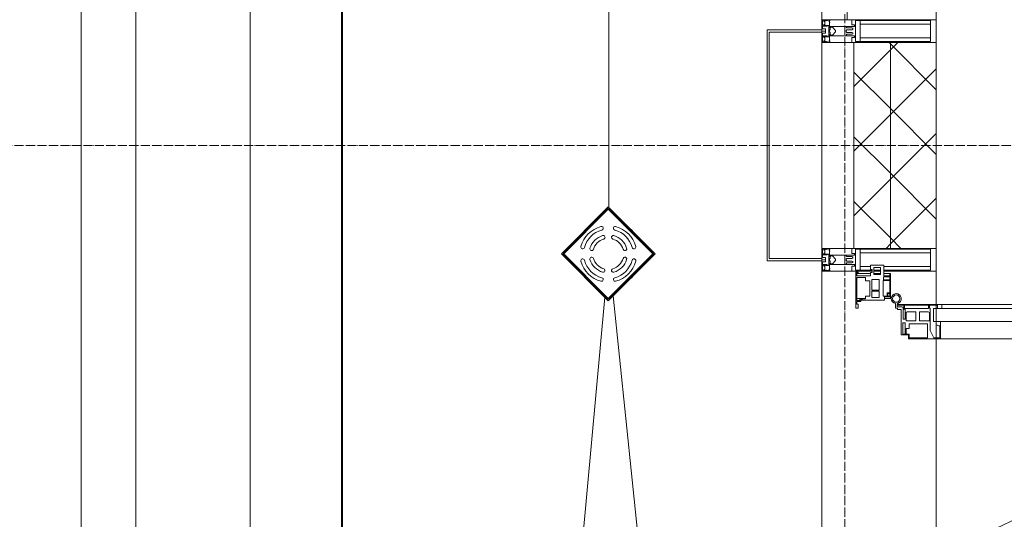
# Model space of a CAD drawing. Header units: millimetres. Extents: x 5617 to 110067, y 7718 to 195801.
# Tile 9 of 81: x 27859 to 30012, y 21382 to 22475. Entities that reach past the tile are written whole.
import ezdxf

# ---------------------------------------------------------------- set-up
doc = ezdxf.new("R2010")
doc.units = ezdxf.units.MM
doc.linetypes.add('ADSK_Линия сетки', pattern=[25, 20, -2.5, 0, -2.5])
doc.linetypes.add('Линия сетки', pattern=[25, 20, -2.5, 0, -2.5])
for name, color, linetype, lineweight in [('Арматура трубопроводов', 7, 'Continuous', 18), ('Двери', 7, 'Continuous', 18), ('Импосты витража', 7, 'Continuous', 18), ('Колонны', 7, 'Continuous', 18), ('Оси', 7, 'Continuous', 9), ('Панели витража', 7, 'Continuous', 18), ('Перекрытия', 7, 'Continuous', 18), ('Сантехнические приборы', 7, 'Continuous', 18), ('Стены', 7, 'Continuous', 18), ('Стены разрез', 7, 'Continuous', 40), ('Стены штриховка', 7, 'Continuous', 40), ('Элементы узлов', 7, 'Continuous', 18)]:
    doc.layers.add(name, color=color, linetype=linetype, lineweight=lineweight)
pattern_1 = [(45, (0, 0), (-70.71068, 70.71068), []), (135, (0, 0), (-70.71068, -70.71068), [])]

# ---------------------------------------------------------------- blocks, each defined once
blk = doc.blocks.new('Rectangular Mullion - R_StandardFrame_50Wx250H-5953662-МКСС_К4_L14_48_300_')
at = {"layer": 'Импосты витража', "color": 253, "lineweight": 5, "true_color": 0xaaaaaa}
for p, q in [((95600, 26047.5), (95600, 24250)), ((95850, 26047.5), (95850, 24250))]:
    blk.add_line(p, q, dxfattribs=at)
blk = doc.blocks.new('A_SLK_PAN_Type1 - Прямой тип панели-6537308-МКСС_К4_L14_48_300_')
at = {"layer": 'Колонны', "lineweight": 5}
for p, q in [((-252.5, 120), (252.5, 120)), ((-252.5, 0), (-252.5, 120)), ((-247.5, 115), (-247.5, 0)), ((247.5, 115), (-247.5, 115)), ((247.5, 0), (247.5, 115)), ((252.5, 120), (252.5, 0)), ((-247.5, 0), (-252.5, 0)), ((252.5, 0), (247.5, 0))]:
    blk.add_line(p, q, dxfattribs=at)
blk = doc.blocks.new('System Panel - A_PAN_Glass-7497705-МКСС_К4_L14_48_300_')
at = {"layer": 'Панели витража', "color": 253, "lineweight": 5, "true_color": 0xaaaaaa}
for p, q in [((-512.5, 55), (-512.5, 0)), ((512.5, 55), (-498.5, 55)), ((512.5, 0), (512.5, 55)), ((-512.5, 0), (512.5, 0))]:
    blk.add_line(p, q, dxfattribs=at)
blk = doc.blocks.new('Rectangular Mullion - R_StandardFrame_50Wx250H-5937380-МКСС_К4_L14_48_300_')
at = {"layer": 'Импосты витража', "color": 253, "lineweight": 5, "true_color": 0xaaaaaa}
for p, q in [((97350, 22450), (97350, 23475)), ((97100, 22452.5), (97100, 22475))]:
    blk.add_line(p, q, dxfattribs=at)
blk = doc.blocks.new('A_PAN_ALU_Door_Double - EXT_1_Double_EQ п-6_1-7494344-МКСС_К4_L14_48_300_')
at = {"layer": 'Двери', "color": 253, "lineweight": 5, "true_color": 0xaaaaaa}
for p, q in [((-535, 610.6), (-535, 710.1)), ((-535, 710.1), (-529.9, 710.1)), ((-535, 610.6), (-535, 710.1)), ((-535, 710.1), (-529.9, 710.1)), ((-532.9, 701.5), (-532.9, 693.6)), ((-531, 701.5), (-532.9, 701.5)), ((-532.9, 701.5), (-532.9, 693.6)), ((-531, 701.5), (-532.9, 701.5)), ((-532.9, 693.6), (-524.2, 693.6)), ((-532.9, 693.6), (-524.2, 693.6)), ((-532.9, 691.9), (-532.9, 639.4)), ((-525.9, 691.9), (-532.9, 691.9)), ((-532.9, 691.9), (-532.9, 639.4)), ((-525.9, 691.9), (-532.9, 691.9)), ((-531, 700.2), (-531, 701.5)), ((-531, 700.2), (-531, 701.5)), ((-529.9, 700.2), (-531, 700.2)), ((-529.9, 700.2), (-531, 700.2)), ((-529.9, 710.1), (-529.9, 700.2)), ((-529.9, 710.1), (-529.9, 700.2)), ((-525.9, 639.4), (-525.9, 691.9)), ((-525.9, 639.4), (-525.9, 691.9)), ((-524.2, 693.6), (-524.2, 690.6)), ((-524.2, 693.6), (-524.2, 690.6)), ((-524.2, 690.6), (-494.8, 690.6)), ((-524.2, 690.6), (-494.8, 690.6)), ((-494.8, 696.1), (-469.8, 696.1)), ((-494.8, 690.6), (-494.8, 696.1)), ((-494.8, 696.1), (-469.8, 696.1)), ((-494.8, 690.6), (-494.8, 696.1)), ((-469.8, 696.1), (-469.8, 693.1)), ((-469.8, 696.1), (-469.8, 693.1)), ((-469.8, 693.1), (-468.4, 693.1)), ((-469.8, 693.1), (-468.4, 693.1)), ((-468.4, 693.1), (-468.4, 683.5)), ((-468.4, 693.1), (-468.4, 683.5)), ((469.8, 693.1), (468.4, 693.1)), ((468.4, 693.1), (468.4, 683.5)), ((469.8, 693.1), (468.4, 693.1)), ((468.4, 693.1), (468.4, 683.5)), ((494.8, 696.1), (469.8, 696.1)), ((469.8, 696.1), (469.8, 693.1)), ((494.8, 696.1), (469.8, 696.1)), ((469.8, 696.1), (469.8, 693.1)), ((494.8, 690.6), (494.8, 696.1)), ((494.8, 690.6), (494.8, 696.1)), ((524.2, 690.6), (494.8, 690.6)), ((524.2, 690.6), (494.8, 690.6)), ((532.9, 693.6), (524.2, 693.6)), ((524.2, 693.6), (524.2, 690.6)), ((532.9, 693.6), (524.2, 693.6)), ((524.2, 693.6), (524.2, 690.6)), ((525.9, 639.4), (525.9, 691.9)), ((525.9, 691.9), (532.9, 691.9)), ((525.9, 639.4), (525.9, 691.9)), ((525.9, 691.9), (532.9, 691.9)), ((535, 710.1), (529.9, 710.1)), ((529.9, 710.1), (529.9, 700.2)), ((535, 710.1), (529.9, 710.1)), ((529.9, 710.1), (529.9, 700.2)), ((529.9, 700.2), (531, 700.2)), ((529.9, 700.2), (531, 700.2)), ((531, 700.2), (531, 701.5)), ((531, 701.5), (532.9, 701.5)), ((531, 700.2), (531, 701.5)), ((531, 701.5), (532.9, 701.5)), ((532.9, 701.5), (532.9, 693.6)), ((532.9, 701.5), (532.9, 693.6)), ((532.9, 691.9), (532.9, 639.4)), ((532.9, 691.9), (532.9, 639.4)), ((535, 610.6), (535, 710.1)), ((535, 610.6), (535, 710.1)), ((-517.3, 688.8), (-518.9, 686.1)), ((-517.3, 688.8), (-518.9, 686.1)), ((-518.9, 686.1), (-518.9, 667.1)), ((-518.9, 686.1), (-518.9, 667.1)), ((-499, 688.8), (-517.3, 688.8)), ((-499, 688.8), (-517.3, 688.8)), ((-499, 667.1), (-499, 688.8)), ((-499, 667.1), (-499, 688.8)), ((-482.5, 681.7), (-492.6, 681.7)), ((-482.5, 681.7), (-492.6, 681.7)), ((-492.6, 681.7), (-492.6, 642.2)), ((-492.6, 681.7), (-492.6, 642.2)), ((-482.4, 688.4), (-482.5, 681.7)), ((-482.4, 688.4), (-482.5, 681.7)), ((-470, 688.4), (-482.4, 688.4)), ((-470, 688.4), (-482.4, 688.4)), ((-470, 681.8), (-470, 688.4)), ((-470, 681.8), (-470, 688.4)), ((-461.9, 681.8), (-470, 681.8)), ((-461.9, 681.8), (-470, 681.8)), ((-468.4, 683.5), (-459.5, 683.5)), ((-468.4, 683.5), (-459.5, 683.5)), ((-461.9, 642.2), (-461.9, 681.8)), ((-461.9, 642.2), (-461.9, 681.8)), ((-459.5, 683.5), (-459.5, 613.6)), ((-459.5, 683.5), (-459.5, 613.6)), ((468.4, 683.5), (459.5, 683.5)), ((459.5, 683.5), (459.5, 613.6)), ((468.4, 683.5), (459.5, 683.5)), ((459.5, 683.5), (459.5, 613.6)), ((461.8, 642.2), (461.8, 681.8)), ((461.8, 681.8), (470, 681.8)), ((461.8, 642.2), (461.8, 681.8)), ((461.8, 681.8), (470, 681.8)), ((470, 681.8), (470, 688.4)), ((470, 688.4), (482.4, 688.4)), ((470, 681.8), (470, 688.4)), ((470, 688.4), (482.4, 688.4)), ((482.4, 688.4), (482.5, 681.7)), ((482.4, 688.4), (482.5, 681.7)), ((482.5, 681.7), (492.6, 681.7)), ((482.5, 681.7), (492.6, 681.7)), ((492.6, 681.7), (492.6, 642.2)), ((492.6, 681.7), (492.6, 642.2)), ((499, 667.1), (499, 688.8)), ((499, 688.8), (517.3, 688.8)), ((499, 667.1), (499, 688.8)), ((499, 688.8), (517.3, 688.8)), ((517.3, 688.8), (518.9, 686.1)), ((517.3, 688.8), (518.9, 686.1)), ((518.9, 686.1), (518.9, 667.1)), ((518.9, 686.1), (518.9, 667.1)), ((-518.9, 667.1), (-499, 667.1)), ((-518.9, 667.1), (-499, 667.1)), ((-518.9, 659.2), (-518.9, 640.2)), ((-499, 659.2), (-518.9, 659.2)), ((-518.9, 659.2), (-518.9, 640.2)), ((-499, 659.2), (-518.9, 659.2)), ((-499, 637.5), (-499, 659.2)), ((-499, 637.5), (-499, 659.2)), ((518.9, 667.1), (499, 667.1)), ((518.9, 667.1), (499, 667.1)), ((499, 659.2), (518.9, 659.2)), ((499, 637.5), (499, 659.2)), ((499, 659.2), (518.9, 659.2)), ((499, 637.5), (499, 659.2)), ((518.9, 659.2), (518.9, 640.2)), ((518.9, 659.2), (518.9, 640.2)), ((-535, 244.2), (-535, 628.6)), ((-532.9, 639.4), (-525.9, 639.4)), ((-532.9, 639.4), (-525.9, 639.4)), ((-532.9, 637.7), (-532.9, 619.7)), ((-526.6, 637.7), (-532.9, 637.7)), ((-532.9, 637.7), (-532.9, 619.7)), ((-526.6, 637.7), (-532.9, 637.7)), ((-526.6, 635.7), (-526.6, 637.7)), ((-526.6, 635.7), (-526.6, 637.7)), ((-477.6, 635.7), (-526.6, 635.7)), ((-477.6, 635.7), (-526.6, 635.7)), ((-525.9, 628.6), (-497.2, 628.6)), ((-525.9, 244.2), (-525.9, 628.6)), ((-518.9, 640.2), (-517.3, 637.5)), ((-518.9, 640.2), (-517.3, 637.5)), ((-517.3, 637.5), (-499, 637.5)), ((-517.3, 637.5), (-499, 637.5)), ((-497.2, 628.6), (-497.2, 244.2)), ((-492.6, 642.2), (-461.9, 642.2)), ((-492.6, 642.2), (-461.9, 642.2)), ((-461.8, 628.1), (-477.6, 635.7)), ((-461.8, 628.1), (-477.6, 635.7)), ((-461.8, 615.1), (-461.8, 628.1)), ((-461.8, 615.1), (-461.8, 628.1)), ((461.8, 628.1), (477.6, 635.7)), ((461.8, 628.1), (477.6, 635.7)), ((461.8, 615.1), (461.8, 628.1)), ((461.8, 615.1), (461.8, 628.1)), ((492.6, 642.2), (461.8, 642.2)), ((492.6, 642.2), (461.8, 642.2)), ((477.6, 635.7), (526.6, 635.7)), ((477.6, 635.7), (526.6, 635.7)), ((497.2, 628.6), (497.2, 244.2)), ((525.9, 628.6), (497.2, 628.6)), ((517.3, 637.5), (499, 637.5)), ((517.3, 637.5), (499, 637.5)), ((518.9, 640.2), (517.3, 637.5)), ((518.9, 640.2), (517.3, 637.5)), ((532.9, 639.4), (525.9, 639.4)), ((532.9, 639.4), (525.9, 639.4)), ((525.9, 244.2), (525.9, 628.6)), ((526.6, 635.7), (526.6, 637.7)), ((526.6, 637.7), (532.9, 637.7)), ((526.6, 635.7), (526.6, 637.7)), ((526.6, 637.7), (532.9, 637.7)), ((532.9, 637.7), (532.9, 619.7)), ((532.9, 637.7), (532.9, 619.7)), ((535, 244.2), (535, 628.6)), ((-525.9, 610.6), (-535, 610.6)), ((-525.9, 610.6), (-535, 610.6)), ((-532.9, 619.7), (-525.9, 619.7)), ((-532.9, 619.7), (-525.9, 619.7)), ((-525.9, 619.7), (-525.9, 610.6)), ((-525.9, 619.7), (-525.9, 610.6)), ((-497.2, 623.2), (-490.6, 623.2)), ((-497.2, 613.6), (-497.2, 623.2)), ((-497.2, 623.2), (-490.6, 623.2)), ((-497.2, 613.6), (-497.2, 623.2)), ((-459.5, 613.6), (-497.2, 613.6)), ((-459.5, 613.6), (-497.2, 613.6)), ((-490.6, 623.2), (-488.3, 617.1)), ((-490.6, 623.2), (-488.3, 617.1)), ((-488.3, 617.1), (-488.3, 615.1)), ((-488.3, 617.1), (-488.3, 615.1)), ((-488.3, 615.1), (-461.8, 615.1)), ((-488.3, 615.1), (-461.8, 615.1)), ((-459.5, 613.6), (-459.5, 259.2)), ((459.5, 613.6), (497.2, 613.6)), ((459.5, 613.6), (497.2, 613.6)), ((459.5, 613.6), (459.5, 259.2)), ((488.3, 615.1), (461.8, 615.1)), ((488.3, 615.1), (461.8, 615.1)), ((490.6, 623.2), (488.3, 617.1)), ((490.6, 623.2), (488.3, 617.1)), ((488.3, 617.1), (488.3, 615.1)), ((488.3, 617.1), (488.3, 615.1)), ((497.2, 623.2), (490.6, 623.2)), ((497.2, 623.2), (490.6, 623.2)), ((497.2, 613.6), (497.2, 623.2)), ((497.2, 613.6), (497.2, 623.2)), ((532.9, 619.7), (525.9, 619.7)), ((525.9, 619.7), (525.9, 610.6)), ((532.9, 619.7), (525.9, 619.7)), ((525.9, 619.7), (525.9, 610.6)), ((525.9, 610.6), (535, 610.6)), ((525.9, 610.6), (535, 610.6)), ((-535, 262.2), (-525.9, 262.2)), ((-535, 164.2), (-535, 262.2)), ((-525.9, 262.2), (-525.9, 253.1)), ((-497.2, 259.2), (-459.5, 259.2)), ((-497.2, 249.6), (-497.2, 259.2)), ((-459.5, 259.2), (-459.5, 189.3)), ((497.2, 259.2), (459.5, 259.2)), ((459.5, 259.2), (459.5, 189.3)), ((497.2, 249.6), (497.2, 259.2)), ((535, 262.2), (525.9, 262.2)), ((525.9, 262.2), (525.9, 253.1)), ((535, 164.2), (535, 262.2)), ((-532.9, 253.1), (-532.9, 235.1)), ((-525.9, 253.1), (-532.9, 253.1)), ((-526.6, 237), (-477.6, 237)), ((-526.6, 235.1), (-526.6, 237)), ((-525.9, 244.2), (-497.2, 244.2)), ((-490.6, 249.6), (-497.2, 249.6)), ((-488.3, 255.7), (-490.6, 249.6)), ((-488.3, 257.7), (-488.3, 255.7)), ((-461.8, 257.7), (-488.3, 257.7)), ((-477.6, 237), (-461.8, 244.7)), ((-461.8, 244.7), (-461.8, 257.7)), ((461.8, 244.7), (461.8, 257.7)), ((461.8, 257.7), (488.3, 257.7)), ((477.6, 237), (461.8, 244.7)), ((526.6, 237), (477.6, 237)), ((488.3, 257.7), (488.3, 255.7)), ((488.3, 255.7), (490.6, 249.6)), ((490.6, 249.6), (497.2, 249.6)), ((525.9, 244.2), (497.2, 244.2)), ((525.9, 253.1), (532.9, 253.1)), ((526.6, 235.1), (526.6, 237)), ((532.9, 253.1), (532.9, 235.1)), ((-532.9, 235.1), (-526.6, 235.1)), ((-532.9, 233.4), (-532.9, 180.9)), ((-525.9, 233.4), (-532.9, 233.4)), ((-525.9, 180.9), (-525.9, 233.4)), ((-517.3, 235.3), (-518.9, 232.6)), ((-518.9, 232.6), (-518.9, 213.6)), ((-499, 235.3), (-517.3, 235.3)), ((-499, 213.6), (-499, 235.3)), ((-492.6, 230.6), (-492.6, 191)), ((-461.9, 230.6), (-492.6, 230.6)), ((-461.9, 191), (-461.9, 230.6)), ((461.8, 191), (461.8, 230.6)), ((461.8, 230.6), (492.6, 230.6)), ((492.6, 230.6), (492.6, 191)), ((499, 213.6), (499, 235.3)), ((499, 235.3), (517.3, 235.3)), ((517.3, 235.3), (518.9, 232.6)), ((518.9, 232.6), (518.9, 213.6)), ((525.9, 233.4), (532.9, 233.4)), ((525.9, 180.9), (525.9, 233.4)), ((532.9, 235.1), (526.6, 235.1)), ((532.9, 233.4), (532.9, 180.9)), ((-518.9, 213.6), (-499, 213.6)), ((-518.9, 205.7), (-518.9, 186.7)), ((-499, 205.7), (-518.9, 205.7)), ((-499, 184), (-499, 205.7)), ((518.9, 213.6), (499, 213.6)), ((499, 205.7), (518.9, 205.7)), ((499, 184), (499, 205.7)), ((518.9, 205.7), (518.9, 186.7)), ((-532.9, 180.9), (-525.9, 180.9)), ((-532.9, 179.2), (-532.9, 164.2)), ((-524.2, 179.2), (-532.9, 179.2)), ((-529.9, 164.2), (-529.9, 174.5)), ((-526.8, 177.5), (-502.6, 177.5)), ((-524.2, 182.2), (-524.2, 179.2)), ((-502.6, 182.2), (-524.2, 182.2)), ((-523.7, 173.3), (-523.7, 165.6)), ((-468.4, 173.3), (-523.7, 173.3)), ((-518.9, 186.7), (-517.3, 184)), ((-517.3, 184), (-499, 184)), ((-502.6, 177.5), (-502.6, 182.2)), ((-494.8, 182.2), (-494.8, 176.7)), ((-469.8, 182.2), (-494.8, 182.2)), ((-494.8, 176.7), (-469.8, 176.7)), ((-492.6, 191), (-482.5, 191)), ((-482.5, 191), (-482.4, 184.4)), ((-482.4, 184.4), (-470, 184.4)), ((-470, 191), (-461.9, 191)), ((-470, 184.4), (-470, 191)), ((-469.8, 176.7), (-469.8, 182.2)), ((-468.4, 189.3), (-468.4, 173.3)), ((-459.5, 189.3), (-468.4, 189.3)), ((459.5, 189.3), (468.4, 189.3)), ((470, 191), (461.8, 191)), ((468.4, 189.3), (468.4, 173.3)), ((468.4, 173.3), (523.7, 173.3)), ((469.8, 182.2), (494.8, 182.2)), ((469.8, 176.7), (469.8, 182.2)), ((494.8, 176.7), (469.8, 176.7)), ((470, 184.4), (470, 191)), ((482.4, 184.4), (470, 184.4)), ((482.5, 191), (482.4, 184.4)), ((492.6, 191), (482.5, 191)), ((494.8, 182.2), (494.8, 176.7)), ((517.3, 184), (499, 184)), ((502.6, 177.5), (502.6, 182.2)), ((502.6, 182.2), (524.2, 182.2)), ((526.8, 177.5), (502.6, 177.5)), ((518.9, 186.7), (517.3, 184)), ((523.7, 173.3), (523.7, 165.6)), ((524.2, 182.2), (524.2, 179.2)), ((524.2, 179.2), (532.9, 179.2)), ((532.9, 180.9), (525.9, 180.9)), ((529.9, 164.2), (529.9, 174.5)), ((532.9, 179.2), (532.9, 164.2)), ((-526.4, 160.7), (-536.6, 160.7)), ((-532.9, 164.2), (-529.9, 164.2)), ((-526.4, 165.6), (-526.4, 160.7)), ((-523.7, 165.6), (-526.4, 165.6)), ((523.7, 165.6), (526.4, 165.6)), ((526.4, 165.6), (526.4, 160.7)), ((526.4, 160.7), (536.6, 160.7)), ((532.9, 164.2), (529.9, 164.2))]:
    blk.add_line(p, q, dxfattribs=at)
at = {"layer": 'Двери', "lineweight": 5}
for p, q in [((-548.9, 672.9), (-577.7, 671.9)), ((-548.9, 674.8), (-548.9, 647.2)), ((-534.9, 677.3), (-546.4, 677.3)), ((534.9, 677.3), (546.4, 677.3)), ((548.9, 674.8), (548.9, 647.2)), ((548.9, 672.9), (577.7, 671.9)), ((-575.8, 650), (-548.9, 649)), ((575.8, 650), (548.9, 649)), ((-611.4, 636.9), (-611.4, 562.8)), ((-591.4, 562.8), (-591.4, 635)), ((-546.4, 644.8), (-534.9, 644.8)), ((546.4, 644.8), (534.9, 644.8)), ((591.4, 562.8), (591.4, 635)), ((611.4, 636.9), (611.4, 562.8)), ((-556.4, 547.8), (-576.4, 547.8)), ((-556.4, 527.8), (-556.4, 547.8)), ((556.4, 527.8), (556.4, 547.8)), ((556.4, 547.8), (576.3, 547.8)), ((-576.4, 527.8), (-556.4, 527.8)), ((576.3, 527.8), (556.4, 527.8))]:
    blk.add_line(p, q, dxfattribs=at)
at = {"layer": 'Двери', "color": 254, "lineweight": 5, "true_color": 0xd4d4d4}
for centre, start, end in [((-547.5, 162.6), 359.2653, 89.0204), ((547.5, 162.6), 90.9796, 180.7347)]:
    blk.add_arc(centre, 547.5, start, end, dxfattribs=at)
at = {"layer": 'Двери', "lineweight": 5}
for centre, radius, start, end in [((-576.4, 636.9), 35, 92.1945, 180), ((-546.4, 674.8), 2.5, 90, 180), ((546.4, 674.8), 2.5, 360, 90), ((576.3, 636.9), 35, 360, 87.8055), ((-576.4, 635), 15, 87.8056, 180), ((-546.4, 647.2), 2.5, 180, 270), ((546.4, 647.2), 2.5, 270, 360), ((576.3, 635), 15, 0, 92.1944), ((-576.4, 562.8), 35, 180, 270), ((-576.4, 562.8), 15, 180, 270), ((576.3, 562.8), 35, 270, 360), ((576.3, 562.8), 15, 270, 360)]:
    blk.add_arc(centre, radius, start, end, dxfattribs=at)
at = {"layer": 'Двери', "color": 253, "lineweight": 5, "true_color": 0xaaaaaa}
for centre, radius, start, end in [((-547.5, 162.7), 11, 16.047, 350.0284), ((-526.8, 174.5), 3, 90, 180), ((526.8, 174.5), 3, 360, 90), ((547.5, 162.7), 11, 189.9716, 163.953), ((-547.5, 162.6), 8, 90, 270), ((-547.5, 162.6), 8, 270, 90), ((-535, 166.3), 2.03, 196.0721, 270), ((535, 166.3), 2.03, 270, 343.9279), ((547.5, 162.6), 8, 90, 270), ((547.5, 162.6), 8, 270, 90)]:
    blk.add_arc(centre, radius, start, end, dxfattribs=at)
at = {"layer": 'Панели витража', "color": 253, "lineweight": 5, "true_color": 0xaaaaaa}
for p, q in [((-597.1, 135.1), (-620.5, 135.1)), ((-620.5, 135.1), (-620.5, 106.6)), ((-551.5, 150), (-602.5, 150)), ((-602.5, 150), (-602.5, 148.5)), ((-602.5, 148.5), (-597.1, 148.5)), ((-602.5, 148.5), (-602.5, 135.1)), ((-597.1, 148.5), (-597.1, 135.1)), ((-595.5, 134.5), (-595.5, 148.2)), ((-595.5, 148.2), (-588.5, 148.2)), ((-588.5, 134.5), (-595.5, 134.5)), ((-588.5, 148.2), (-588.5, 134.5)), ((-587.1, 134.2), (-587.1, 148.4)), ((-587.1, 148.4), (-560.1, 148.4)), ((-553.1, 134.2), (-587.1, 134.2)), ((-560.1, 148.4), (-560.1, 142.8)), ((-560.1, 142.8), (-553.1, 142.8)), ((-558.8, 148.7), (-552.8, 148.7)), ((-558.8, 144.4), (-558.8, 148.7)), ((-552.8, 144.4), (-558.8, 144.4)), ((-553.1, 142.8), (-553.1, 134.2)), ((-552.8, 148.7), (-552.8, 144.4)), ((-551.5, 136.5), (-551.5, 150)), ((-547.5, 150), (-551.5, 150)), ((-544.5, 136.5), (-551.5, 136.5)), ((-547.5, 136.5), (-547.5, 150)), ((-544.5, 84.8), (-544.5, 136.5)), ((551.5, 136.5), (544.5, 136.5)), ((544.5, 136.5), (544.5, 84.8)), ((547.5, 150), (547.5, 136.5)), ((551.5, 150), (547.5, 150)), ((602.5, 150), (551.5, 150)), ((551.5, 150), (551.5, 136.5)), ((552.8, 144.4), (552.8, 148.7)), ((552.8, 148.7), (558.8, 148.7)), ((558.8, 144.4), (552.8, 144.4)), ((553.1, 134.2), (553.1, 142.8)), ((553.1, 142.8), (560.1, 142.8)), ((587.1, 134.2), (553.1, 134.2)), ((558.8, 148.7), (558.8, 144.4)), ((560.1, 142.8), (560.1, 148.4)), ((560.1, 148.4), (587.1, 148.4)), ((587.1, 148.4), (587.1, 134.2)), ((588.5, 148.2), (595.5, 148.2)), ((588.5, 134.5), (588.5, 148.2)), ((595.5, 134.5), (588.5, 134.5)), ((595.5, 148.2), (595.5, 134.5)), ((597.1, 135.1), (597.1, 148.5)), ((597.1, 148.5), (602.5, 148.5)), ((620.5, 135.1), (597.1, 135.1)), ((602.5, 148.5), (602.5, 150)), ((602.5, 135.1), (602.5, 148.5)), ((620.5, 106.6), (620.5, 135.1)), ((-615.4, 113.4), (-615.4, 128.4)), ((-615.4, 128.4), (-600.4, 128.4)), ((-600.4, 113.4), (-615.4, 113.4)), ((-611.5, 106.6), (-611.5, 110.1)), ((-611.5, 110.1), (-604.5, 110.1)), ((-604.5, 110.1), (-604.5, 106.6)), ((-602.5, 128.4), (-602.5, 113.4)), ((-600.4, 128.4), (-600.4, 113.4)), ((-589.1, 108.8), (-589.1, 125)), ((-589.1, 125), (-566.4, 125)), ((-566.4, 108.8), (-589.1, 108.8)), ((-566.4, 125), (-566.4, 108.8)), ((-564.2, 108.8), (-564.2, 125)), ((-564.2, 125), (-549.9, 125)), ((-549.9, 108.8), (-564.2, 108.8)), ((-549.9, 125), (-549.9, 108.8)), ((549.9, 125), (564.2, 125)), ((549.9, 108.8), (549.9, 125)), ((564.2, 108.8), (549.9, 108.8)), ((564.2, 125), (564.2, 108.8)), ((566.4, 125), (589.1, 125)), ((566.4, 108.8), (566.4, 125)), ((589.1, 108.8), (566.4, 108.8)), ((589.1, 125), (589.1, 108.8)), ((600.4, 128.4), (615.4, 128.4)), ((600.4, 113.4), (600.4, 128.4)), ((615.4, 113.4), (600.4, 113.4)), ((602.5, 113.4), (602.5, 128.4)), ((604.5, 106.6), (604.5, 110.1)), ((604.5, 110.1), (611.5, 110.1)), ((611.5, 110.1), (611.5, 106.6)), ((615.4, 128.4), (615.4, 113.4)), ((-620.5, 106.6), (-611.5, 106.6)), ((-604.5, 106.6), (-597.5, 106.6)), ((-602.5, 106.6), (-602.5, 76.7)), ((-597.5, 106.6), (-597.5, 76.7)), ((-593.7, 76.3), (-593.7, 95.5)), ((-593.7, 95.5), (-586.5, 95.5)), ((-586.5, 95.5), (-586.5, 105)), ((-586.5, 105), (-553.3, 105)), ((-553.3, 105), (-553.3, 95.5)), ((-553.3, 95.5), (-547, 95.5)), ((-547.5, 76.2), (-547.5, 95.5)), ((-547, 95.5), (-547, 89)), ((-547, 89), (-546.2, 88.2)), ((-546.2, 88.2), (-546.2, 83.1)), ((546.2, 88.2), (547, 89)), ((546.2, 83.1), (546.2, 88.2)), ((547, 89), (547, 95.5)), ((547, 95.5), (553.3, 95.5)), ((547.5, 95.5), (547.5, 76.2)), ((553.3, 95.5), (553.3, 105)), ((553.3, 105), (586.5, 105)), ((586.5, 105), (586.5, 95.5)), ((586.5, 95.5), (593.7, 95.5)), ((593.7, 95.5), (593.7, 76.3)), ((597.5, 76.7), (597.5, 106.6)), ((597.5, 106.6), (604.5, 106.6)), ((602.5, 76.7), (602.5, 106.6)), ((611.5, 106.6), (620.5, 106.6)), ((-604, 79.5), (-605.5, 79.5)), ((-605.5, 79.5), (-605.5, 74.5)), ((-605.5, 74.5), (-526.5, 74.5)), ((-604, 76.7), (-604, 79.5)), ((-597.5, 76.7), (-604, 76.7)), ((-543.2, 76.3), (-593.7, 76.3)), ((-546.2, 83.1), (-543.2, 83.1)), ((-541.5, 84.8), (-544.5, 84.8)), ((-543.2, 83.1), (-543.2, 76.3)), ((-541.5, 76.5), (-541.5, 84.8)), ((-535.1, 76.5), (-541.5, 76.5)), ((-526.5, 79.5), (-535.1, 79.5)), ((-535.1, 79.5), (-535.1, 76.5)), ((-526.5, 74.5), (-526.5, 79.5)), ((535.1, 79.5), (526.5, 79.5)), ((526.5, 79.5), (526.5, 74.5)), ((526.5, 74.5), (605.5, 74.5)), ((535.1, 76.5), (535.1, 79.5)), ((541.5, 76.5), (535.1, 76.5)), ((544.5, 84.8), (541.5, 84.8)), ((541.5, 84.8), (541.5, 76.5)), ((543.2, 76.3), (543.2, 83.1)), ((543.2, 83.1), (546.2, 83.1)), ((593.7, 76.3), (543.2, 76.3)), ((604, 76.7), (597.5, 76.7)), ((605.5, 79.5), (604, 79.5)), ((604, 79.5), (604, 76.7)), ((605.5, 74.5), (605.5, 79.5))]:
    blk.add_line(p, q, dxfattribs=at)
blk = doc.blocks.new('Rectangular Mullion - R_StandardFrame_50Wx250H-5814808-МКСС_К4_L14_48_300_')
at = {"layer": 'Импосты витража', "color": 253, "lineweight": 5, "true_color": 0xaaaaaa}
for p, q in [((97100, 21952.5), (97100, 22447.5)), ((97350, 22425), (97350, 22450)), ((97350, 21950), (97350, 21975))]:
    blk.add_line(p, q, dxfattribs=at)
blk = doc.blocks.new('Rectangular Mullion - R_StandardFrame_50Wx250H-5952452-МКСС_К4_L14_48_300_')
at = {"layer": 'Импосты витража', "color": 253, "lineweight": 5, "true_color": 0xaaaaaa}
for p, q in [((-2.5, 0), (-25, 0)), ((25, 0), (2.5, 0)), ((25, -70), (25, 0)), ((-25, -55), (-25, -250)), ((-25, -250), (25, -250))]:
    blk.add_line(p, q, dxfattribs=at)
blk = doc.blocks.new('Rectangular Mullion - R_StandardFrame_50Wx250H-V55-МКСС_К4_L14_48_300_')
at = {"layer": 'Импосты витража', "color": 253, "lineweight": 5, "true_color": 0xaaaaaa}
for p, q in [((-25, 0), (-25, -70)), ((-2.5, 0), (-25, 0)), ((25, 0), (2.5, 0)), ((25, -110.1), (25, 0)), ((25, -128.4), (25, -113.4)), ((25, -250), (25, -135.1)), ((-25, -250), (25, -250))]:
    blk.add_line(p, q, dxfattribs=at)
blk = doc.blocks.new('Rectangular Mullion - 50Wx250H-2623690-МКСС_К4_L14_48_300_')
at = {"layer": 'Элементы узлов', "color": 253, "lineweight": 5, "true_color": 0xaaaaaa}
for p, q in [((-25, 65.2), (-25, 250)), ((-25, 250), (0, 250)), ((-23, 237.3), (0, 237.3)), ((-23, 237.3), (-23, 73.6)), ((-14.9, 84), (-14.9, 237.3)), ((25, 250), (0, 250)), ((23, 237.3), (0, 237.3)), ((14.9, 84), (14.9, 237.3)), ((23, 237.3), (23, 73.6)), ((25, 65.2), (25, 250)), ((-14, 65.2), (-25, 65.2)), ((0, 84), (-23, 84)), ((-0.5, 73.6), (-23, 73.6)), ((-14, 71.3), (-14, 65.2)), ((-10, 71.3), (-14, 71.3)), ((-10, 53), (-10, 71.3)), ((-7, 65.2), (-5.9, 67.3)), ((-7, 65.2), (-7, 54.7)), ((-4.1, 67.3), (-5.9, 67.3)), ((-4.1, 67.3), (-2.9, 65.1)), ((-2.9, 65.1), (-2.9, 54.6)), ((0, 84), (23, 84)), ((0.5, 73.6), (23, 73.6)), ((4.1, 67.3), (2.9, 65.1)), ((2.9, 65.1), (2.9, 54.6)), ((4.1, 67.3), (5.9, 67.3)), ((7, 65.2), (5.9, 67.3)), ((7, 65.2), (7, 54.7)), ((10, 71.3), (14, 71.3)), ((10, 53), (10, 71.3)), ((14, 71.3), (14, 65.2)), ((14, 65.2), (25, 65.2)), ((-8.7, 53), (-10, 53)), ((-10, 53), (-10, 17)), ((-8.7, 53), (-7, 54.7)), ((-1.3, 53), (-2.9, 54.6)), ((0, 53), (-1.3, 53)), ((0, 53), (1.3, 53)), ((1.3, 53), (2.9, 54.6)), ((8.7, 53), (7, 54.7)), ((8.7, 53), (10, 53)), ((10, 53), (10, 17)), ((-8.5, 23), (-1.5, 30)), ((-8.5, 18.5), (-8.5, 23)), ((-1.5, 30), (0, 30)), ((1.5, 30), (0, 30)), ((8.5, 23), (1.5, 30)), ((8.5, 18.5), (8.5, 23)), ((-23.8, 14.6), (-25, 14.2)), ((-25, 0), (-25, 14.2)), ((-22.3, 17), (-23.8, 17)), ((-23.8, 17), (-23.8, 14.6)), ((-22.5, 10.6), (-23.8, 14.6)), ((-22.5, 10.6), (-23.7, 9.9)), ((-23.7, 1.3), (-23.7, 9.9)), ((-23.7, 1.3), (-11.8, 1.3)), ((-23.2, 10.2), (-22.5, 8)), ((-22.5, 8), (-22.5, 4.5)), ((-21.3, 4.5), (-22.5, 4.5)), ((-22.3, 17), (-22.3, 16)), ((-22.3, 16), (-21.3, 16)), ((-19, 17.6), (-21.3, 16)), ((-21.3, 4.5), (-21.3, 6.5)), ((-21.3, 6.5), (-14.2, 6.5)), ((-18.4, 16.6), (-19, 17.6)), ((-7.4, 16.6), (-18.4, 16.6)), ((-14.2, 6.5), (-14.2, 4.5)), ((-13.2, 4.5), (-14.2, 4.5)), ((-13.2, 4.5), (-12.2, 7.2)), ((-12.7, 7.6), (-11.3, 11.4)), ((-12.7, 7.6), (-11.8, 6.9)), ((-12.2, 9), (-12.2, 14.8)), ((-12.2, 14.8), (0, 14.8)), ((-11.8, 1.3), (-11.8, 6.9)), ((-10.5, 11.2), (-11.3, 11.4)), ((-10.5, 1.5), (-10.5, 11.2)), ((-4.8, 1.5), (-10.5, 1.5)), ((-10, 17), (-7.5, 17)), ((-7.5, 18.5), (-8.5, 18.5)), ((-7.5, 17), (-7.5, 18.5)), ((-7.4, 18), (-7.4, 16.6)), ((-2.6, 18), (-7.4, 18)), ((0, 8), (-4.8, 8)), ((-4.8, 1.5), (-4.8, 8)), ((-2.6, 18), (-2.6, 16.8)), ((-2.6, 16.8), (0, 16.8)), ((2.6, 16.8), (0, 16.8)), ((0, 14.8), (0, 16.8)), ((0, 14.8), (0, 16.8)), ((12.2, 14.8), (0, 14.8)), ((0, 0), (0, 8)), ((0, 8), (4.8, 8)), ((0, 0), (0, 8)), ((2.6, 18), (2.6, 16.8)), ((2.6, 18), (7.4, 18)), ((4.8, 1.5), (4.8, 8)), ((4.8, 1.5), (10.5, 1.5)), ((7.4, 18), (7.4, 16.6)), ((7.4, 16.6), (18.4, 16.6)), ((7.5, 18.5), (8.5, 18.5)), ((7.5, 17), (7.5, 18.5)), ((10, 17), (7.5, 17)), ((10.5, 11.2), (11.3, 11.4)), ((10.5, 1.5), (10.5, 11.2)), ((12.7, 7.6), (11.3, 11.4)), ((12.7, 7.6), (11.8, 6.9)), ((11.8, 1.3), (11.8, 6.9)), ((23.7, 1.3), (11.8, 1.3)), ((12.2, 9), (12.2, 14.8)), ((13.2, 4.5), (12.2, 7.2)), ((13.2, 4.5), (14.2, 4.5)), ((21.3, 6.5), (14.2, 6.5)), ((14.2, 6.5), (14.2, 4.5)), ((18.4, 16.6), (19, 17.6)), ((19, 17.6), (21.3, 16)), ((22.3, 16), (21.3, 16)), ((21.3, 4.5), (21.3, 6.5)), ((21.3, 4.5), (22.5, 4.5)), ((22.3, 17), (22.3, 16)), ((22.3, 17), (23.8, 17)), ((22.5, 10.6), (23.8, 14.6)), ((22.5, 10.6), (23.7, 9.9)), ((23.2, 10.2), (22.5, 8)), ((22.5, 8), (22.5, 4.5)), ((23.7, 1.3), (23.7, 9.9)), ((23.8, 17), (23.8, 14.6)), ((23.8, 14.6), (25, 14.2)), ((25, 0), (25, 14.2)), ((-25, 0), (0, 0)), ((25, 0), (0, 0))]:
    blk.add_line(p, q, dxfattribs=at)
for centre, start, end in [((-0.5, 73.1), 360, 90), ((0.5, 73.1), 90, 180)]:
    blk.add_arc(centre, 0.5, start, end, dxfattribs=at)
blk = doc.blocks.new('Rectangular Mullion - 50Wx250H-V95-МКСС_К4_L14_48_300_')
at = {"layer": 'Элементы узлов', "color": 253, "lineweight": 5, "true_color": 0xaaaaaa}
for p, q in [((-25, 65.2), (-25, 250)), ((-25, 250), (0, 250)), ((-23, 237.3), (0, 237.3)), ((-23, 237.3), (-23, 73.6)), ((-14.9, 84), (-14.9, 237.3)), ((25, 250), (0, 250)), ((23, 237.3), (0, 237.3)), ((14.9, 135.1), (14.9, 237.3)), ((23, 237.3), (23, 135.1)), ((25, 135.1), (25, 250)), ((23, 128.4), (23, 113.4)), ((23, 110.1), (23, 73.6)), ((25, 113.4), (25, 128.4)), ((25, 65.2), (25, 110.1)), ((14.9, 84), (14.9, 106.6)), ((-14, 65.2), (-25, 65.2)), ((0, 84), (-23, 84)), ((-0.5, 73.6), (-23, 73.6)), ((-14, 71.3), (-14, 65.2)), ((-10, 71.3), (-14, 71.3)), ((-10, 53), (-10, 71.3)), ((-7, 65.2), (-5.9, 67.3)), ((-7, 65.2), (-7, 54.7)), ((-4.1, 67.3), (-5.9, 67.3)), ((-4.1, 67.3), (-2.9, 65.1)), ((-2.9, 65.1), (-2.9, 54.6)), ((0, 84), (23, 84)), ((0.5, 73.6), (23, 73.6)), ((4.1, 67.3), (2.9, 65.1)), ((2.9, 65.1), (2.9, 54.6)), ((4.1, 67.3), (5.9, 67.3)), ((7, 65.2), (5.9, 67.3)), ((7, 65.2), (7, 54.7)), ((10, 71.3), (14, 71.3)), ((10, 53), (10, 71.3)), ((14, 71.3), (14, 65.2)), ((14, 65.2), (25, 65.2)), ((-8.7, 53), (-10, 53)), ((-10, 53), (-10, 17)), ((-8.7, 53), (-7, 54.7)), ((-1.3, 53), (-2.9, 54.6)), ((0, 53), (-1.3, 53)), ((0, 53), (1.3, 53)), ((1.3, 53), (2.9, 54.6)), ((8.7, 53), (7, 54.7)), ((8.7, 53), (10, 53)), ((10, 53), (10, 17)), ((-8.5, 23), (-1.5, 30)), ((-8.5, 18.5), (-8.5, 23)), ((-1.5, 30), (0, 30)), ((1.5, 30), (0, 30)), ((8.5, 23), (1.5, 30)), ((8.5, 18.5), (8.5, 23)), ((-23.8, 14.6), (-25, 14.2)), ((-25, 0), (-25, 14.2)), ((-22.3, 17), (-23.8, 17)), ((-23.8, 17), (-23.8, 14.6)), ((-22.5, 10.6), (-23.8, 14.6)), ((-22.5, 10.6), (-23.7, 9.9)), ((-23.7, 1.3), (-23.7, 9.9)), ((-23.7, 1.3), (-11.8, 1.3)), ((-23.2, 10.2), (-22.5, 8)), ((-22.5, 8), (-22.5, 4.5)), ((-21.3, 4.5), (-22.5, 4.5)), ((-22.3, 17), (-22.3, 16)), ((-22.3, 16), (-21.3, 16)), ((-19, 17.6), (-21.3, 16)), ((-21.3, 4.5), (-21.3, 6.5)), ((-21.3, 6.5), (-14.2, 6.5)), ((-18.4, 16.6), (-19, 17.6)), ((-7.4, 16.6), (-18.4, 16.6)), ((-14.2, 6.5), (-14.2, 4.5)), ((-13.2, 4.5), (-14.2, 4.5)), ((-13.2, 4.5), (-12.2, 7.2)), ((-12.7, 7.6), (-11.3, 11.4)), ((-12.7, 7.6), (-11.8, 6.9)), ((-12.2, 9), (-12.2, 14.8)), ((-12.2, 14.8), (0, 14.8)), ((-11.8, 1.3), (-11.8, 6.9)), ((-10.5, 11.2), (-11.3, 11.4)), ((-10.5, 1.5), (-10.5, 11.2)), ((-4.8, 1.5), (-10.5, 1.5)), ((-10, 17), (-7.5, 17)), ((-7.5, 18.5), (-8.5, 18.5)), ((-7.5, 17), (-7.5, 18.5)), ((-7.4, 18), (-7.4, 16.6)), ((-2.6, 18), (-7.4, 18)), ((0, 8), (-4.8, 8)), ((-4.8, 1.5), (-4.8, 8)), ((-2.6, 18), (-2.6, 16.8)), ((-2.6, 16.8), (0, 16.8)), ((2.6, 16.8), (0, 16.8)), ((0, 14.8), (0, 16.8)), ((0, 14.8), (0, 16.8)), ((12.2, 14.8), (0, 14.8)), ((0, 0), (0, 8)), ((0, 8), (4.8, 8)), ((0, 0), (0, 8)), ((2.6, 18), (2.6, 16.8)), ((2.6, 18), (7.4, 18)), ((4.8, 1.5), (4.8, 8)), ((4.8, 1.5), (10.5, 1.5)), ((7.4, 18), (7.4, 16.6)), ((7.4, 16.6), (18.4, 16.6)), ((7.5, 18.5), (8.5, 18.5)), ((7.5, 17), (7.5, 18.5)), ((10, 17), (7.5, 17)), ((10.5, 11.2), (11.3, 11.4)), ((10.5, 1.5), (10.5, 11.2)), ((12.7, 7.6), (11.3, 11.4)), ((12.7, 7.6), (11.8, 6.9)), ((11.8, 1.3), (11.8, 6.9)), ((23.7, 1.3), (11.8, 1.3)), ((12.2, 9), (12.2, 14.8)), ((13.2, 4.5), (12.2, 7.2)), ((13.2, 4.5), (14.2, 4.5)), ((21.3, 6.5), (14.2, 6.5)), ((14.2, 6.5), (14.2, 4.5)), ((18.4, 16.6), (19, 17.6)), ((19, 17.6), (21.3, 16)), ((22.3, 16), (21.3, 16)), ((21.3, 4.5), (21.3, 6.5)), ((21.3, 4.5), (22.5, 4.5)), ((22.3, 17), (22.3, 16)), ((22.3, 17), (23.8, 17)), ((22.5, 10.6), (23.8, 14.6)), ((22.5, 10.6), (23.7, 9.9)), ((23.2, 10.2), (22.5, 8)), ((22.5, 8), (22.5, 4.5)), ((23.7, 1.3), (23.7, 9.9)), ((23.8, 17), (23.8, 14.6)), ((23.8, 14.6), (25, 14.2)), ((25, 0), (25, 14.2)), ((-25, 0), (0, 0)), ((25, 0), (0, 0))]:
    blk.add_line(p, q, dxfattribs=at)
for centre, start, end in [((-0.5, 73.1), 360, 90), ((0.5, 73.1), 90, 180)]:
    blk.add_arc(centre, 0.5, start, end, dxfattribs=at)
blk = doc.blocks.new('Rectangular Mullion - R_StandardFrame_50Wx250H-5953475-МКСС_К4_L14_48_300_')
at = {"layer": 'Импосты витража', "color": 253, "lineweight": 5, "true_color": 0xaaaaaa}
for p, q in [((95600, 31215), (95600, 29447.5)), ((95850, 31215), (95850, 29447.5))]:
    blk.add_line(p, q, dxfattribs=at)
blk = doc.blocks.new('Rectangular Mullion - R_StandardFrame_50Wx250H-V100-МКСС_К4_L14_48_300_')
at = {"layer": 'Импосты витража', "color": 253, "lineweight": 5, "true_color": 0xaaaaaa}
for p, q in [((97100, 20685), (97100, 21947.5)), ((97350, 21852.5), (97350, 21950)), ((97350, 21814.7), (97350, 21850.4)), ((97350, 21779.3), (97350, 21807.9)), ((97350, 20858), (97350, 21777)), ((97350, 20827.1), (97350, 20855.7)), ((97350, 20784.6), (97350, 20820.3)), ((97350, 20685), (97350, 20782.5))]:
    blk.add_line(p, q, dxfattribs=at)
blk = doc.blocks.new('HL_RU_balcony and terrace drain_HL5100T-A-200505 - HL_Трап для балконов и террас_HL5100T-7541758-МКСС_К4_L14_48_300_')
at = {"layer": 'Арматура трубопроводов', "color": 253, "lineweight": 5, "true_color": 0xaaaaaa}
for centre, radius, start, end in [((-29, 50.2), 4, 119.9633, 299.9633), ((0, 0), 62, 60.0367, 119.9633), ((0, 0), 54, 60.0367, 119.9633), ((29, 50.2), 4, 240.0367, 60.0367), ((0, 0), 62, 150.0367, 209.9633), ((0, 0), 54, 150.0367, 209.9633), ((-50.2, 29), 4, 330.0367, 150.0367), ((-33.6, 17.8), 4, 332.1245, 152.1245), ((-17.8, 33.6), 4, 117.8755, 297.8755), ((0, 0), 42, 62.1245, 117.8755), ((0, 0), 34, 62.1245, 117.8755), ((17.8, 33.6), 4, 242.1245, 62.1245), ((33.6, 17.8), 4, 27.8755, 207.8755), ((50.2, 29), 4, 29.9633, 209.9633), ((0, 0), 54, 330.0367, 29.9633), ((0, 0), 62, 330.0367, 29.9633), ((0, 0), 42, 152.1245, 207.8755), ((0, 0), 34, 152.1245, 207.8755), ((0, 0), 34, 332.1245, 27.8755), ((0, 0), 42, 332.1245, 27.8755), ((-33.6, -17.8), 4, 207.8755, 27.8755), ((33.6, -17.8), 4, 152.1245, 332.1245), ((-50.2, -29), 4, 209.9633, 29.9633), ((-17.8, -33.6), 4, 62.1245, 242.1245), ((0, 0), 42, 242.1245, 297.8755), ((0, 0), 34, 242.1245, 297.8755), ((17.8, -33.6), 4, 297.8755, 117.8755), ((50.2, -29), 4, 150.0367, 330.0367), ((-29, -50.2), 4, 60.0367, 240.0367), ((0, 0), 62, 240.0367, 299.9633), ((0, 0), 54, 240.0367, 299.9633), ((29, -50.2), 4, 299.9633, 119.9633)]:
    blk.add_arc(centre, radius, start, end, dxfattribs=at)
at = {"layer": 'Сантехнические приборы', "color": 253, "lineweight": 5, "true_color": 0xaaaaaa}
for p, q in [((-72.5, 72.5), (72.5, 72.5)), ((-72.5, -72.5), (-72.5, 72.5)), ((-70, 70), (-70, -70)), ((70, 70), (-70, 70)), ((69, 69), (-69, 69)), ((-69, 69), (-69, -69)), ((69, -69), (69, 69)), ((70, -70), (70, 70)), ((72.5, 72.5), (72.5, -72.5)), ((-72.5, -72.5), (72.5, -72.5)), ((70, -70), (-70, -70)), ((-69, -69), (69, -69))]:
    blk.add_line(p, q, dxfattribs=at)
for start, end in [(90, 91.6217), (88.3783, 90), (178.3783, 181.6217), (358.3783, 1.6217), (268.3783, 270), (270, 271.6217)]:
    blk.add_arc((0, 0), 72.9, start, end, dxfattribs=at)
blk = doc.blocks.new('135_SLK_K4_AR_FCD_rvt-1-МКСС_К4_L14_48_300_')
at = {"layer": 'Стены разрез', "lineweight": 5, "true_color": 0xaaaaaa}
h = blk.add_hatch(dxfattribs=at)
h.set_pattern_fill('FP_4', color=253, style=0, pattern_type=2)
h.set_pattern_definition(pattern_1)
h.paths.add_polyline_path([(97250, 21975), (97250, 22425), (97170, 22425), (97170, 21975)])
h = blk.add_hatch(dxfattribs=at)
h.set_pattern_fill('FP_4', color=253, style=0, pattern_type=2)
h.set_pattern_definition(pattern_1)
h.paths.add_polyline_path([(97350, 21975), (97350, 22425), (97250, 22425), (97250, 21975), (97320.3, 21975)])
at = {"layer": 'Перекрытия', "color": 253, "lineweight": 5, "true_color": 0xaaaaaa}
for p, q in [((95480, 15230), (95480, 24250)), ((96049.8, 15600), (96049.8, 24015)), ((96634, 22064.3), (96634, 23064.3)), ((96625, 21868.2), (96056.1, 15600)), ((96980, 18621.3), (96643.8, 21871.3))]:
    blk.add_line(p, q, dxfattribs=at)
at = {"layer": 'Стены', "color": 253, "lineweight": 5, "true_color": 0xaaaaaa}
for p, q in [((96049.8, 15800), (96049.8, 23940)), ((96051.8, 23940), (96051.8, 15802))]:
    blk.add_line(p, q, dxfattribs=at)
at = {"layer": 'Стены разрез', "color": 253, "lineweight": 9, "true_color": 0xaaaaaa}
for p, q in [((97170, 22425), (97170, 21975)), ((97350, 22425), (97170, 22425)), ((97350, 21975), (97350, 22425)), ((97170, 21975), (97350, 21975))]:
    blk.add_line(p, q, dxfattribs=at)
at = {"layer": 'Стены штриховка', "color": 253, "lineweight": 9, "true_color": 0xaaaaaa}
blk.add_line((97250, 21975), (97250, 22425), dxfattribs=at)
at = {"layer": 'Импосты витража', "color": 253, "lineweight": 5, "true_color": 0xaaaaaa}
for name, p in [('Rectangular Mullion - R_StandardFrame_50Wx250H-5953662-МКСС_К4_L14_48_300_', (0, -1797.5)), ('Rectangular Mullion - R_StandardFrame_50Wx250H-5937380-МКСС_К4_L14_48_300_', (0, 0)), ('Rectangular Mullion - R_StandardFrame_50Wx250H-5953475-МКСС_К4_L14_48_300_', (0, -8762.5)), ('Rectangular Mullion - R_StandardFrame_50Wx250H-5814808-МКСС_К4_L14_48_300_', (0, 0)), ('Rectangular Mullion - R_StandardFrame_50Wx250H-V100-МКСС_К4_L14_48_300_', (0, 0))]:
    blk.add_blockref(name, p, dxfattribs=at)
at = {"layer": 'Импосты витража', "color": 253, "lineweight": 5, "true_color": 0xaaaaaa, "extrusion": (0, 0, -1), "rotation": 270}
for name, p in [('Rectangular Mullion - R_StandardFrame_50Wx250H-5952452-МКСС_К4_L14_48_300_', (-97100, 22450)), ('Rectangular Mullion - R_StandardFrame_50Wx250H-V55-МКСС_К4_L14_48_300_', (-97100, 21950))]:
    blk.add_blockref(name, p, dxfattribs=at)
at = {"layer": 'Импосты витража', "color": 253, "lineweight": 5, "true_color": 0xaaaaaa, "rotation": 270}
for name, p in [('Rectangular Mullion - 50Wx250H-2623690-МКСС_К4_L14_48_300_', (97100, 22450)), ('Rectangular Mullion - 50Wx250H-V95-МКСС_К4_L14_48_300_', (97100, 21950))]:
    blk.add_blockref(name, p, dxfattribs=at)
at = {"layer": 'Колонны', "color": 253, "lineweight": 5, "true_color": 0xaaaaaa, "rotation": 89.99999999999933}
blk.add_blockref('A_SLK_PAN_Type1 - Прямой тип панели-6537308-МКСС_К4_L14_48_300_', (97100, 22200), dxfattribs=at)
at = {"layer": 'Панели витража', "color": 253, "lineweight": 5, "true_color": 0xaaaaaa, "rotation": 270}
for name, p in [('System Panel - A_PAN_Glass-7497705-МКСС_К4_L14_48_300_', (97100, 22987.5)), ('A_PAN_ALU_Door_Double - EXT_1_Double_EQ п-6_1-7494344-МКСС_К4_L14_48_300_', (97100, 21317.5))]:
    blk.add_blockref(name, p, dxfattribs=at)
at = {"layer": 'Сантехнические приборы', "color": 253, "lineweight": 5, "true_color": 0xaaaaaa, "rotation": 44.9999999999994}
blk.add_blockref('HL_RU_balcony and terrace drain_HL5100T-A-200505 - HL_Трап для балконов и террас_HL5100T-7541758-МКСС_К4_L14_48_300_', (96632.9, 21962.9), dxfattribs=at)

msp = doc.modelspace()

# ---------------------------------------------------------------- linework, layer by layer
at = {"layer": 'Оси', "linetype": 'Линия сетки'}
msp.add_line((29662.7, 12025.7), (29662.7, 33150), dxfattribs=at)
at = {"layer": 'Оси', "linetype": 'ADSK_Линия сетки'}
msp.add_line((69432.7, 22200), (25313.5, 22200), dxfattribs=at)

# ---------------------------------------------------------------- block references
at = {"lineweight": 5}
msp.add_blockref('135_SLK_K4_AR_FCD_rvt-1-МКСС_К4_L14_48_300_', (-67487.3, 0), dxfattribs=at)

doc.saveas('drawing.dxf')
